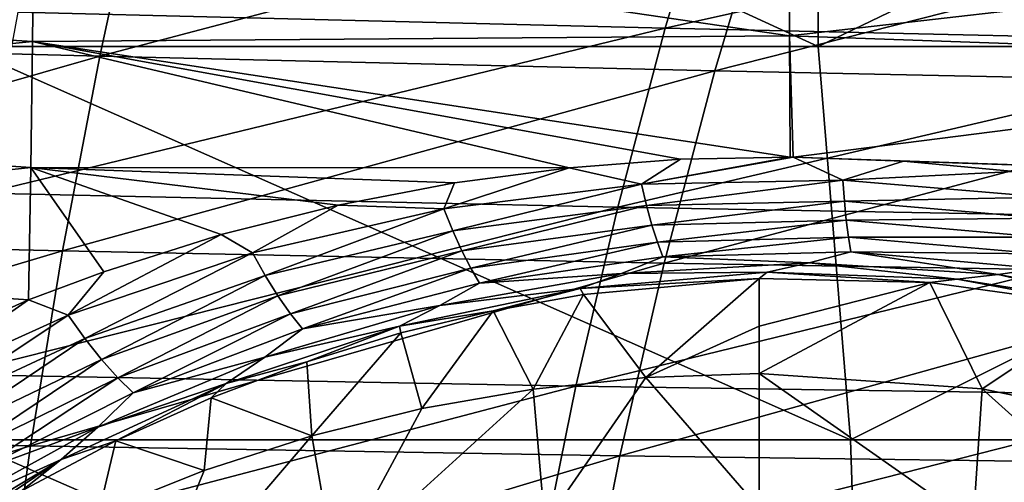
# Model space of a CAD drawing. Header units: metres. Extents: x -82 to 113, y -109 to 109.
# Tile 168 of 256: x 42.06 to 49.97, y 12.3 to 16.02. Entities that reach past the tile are written whole.
import ezdxf

# ---------------------------------------------------------------- set-up
doc = ezdxf.new("R2010")
doc.units = ezdxf.units.M
doc.layers.add('solid_20_382_013_XXX', color=7, linetype='CONTINUOUS')

msp = doc.modelspace()

# ---------------------------------------------------------------- linework, layer by layer
at = {"layer": 'solid_20_382_013_XXX'}
for points in [[(48.475647, 15.806561, -23.573009), (41.591419, 18.968506, -23.438208), (41.591419, 15.806561, -23.438208)], [(48.465816, 18.968506, -23.574236), (41.591419, 18.968506, -23.438208), (48.475647, 15.806561, -23.573009)], [(55.043873, 18.968506, -23.734625), (48.465816, 18.968506, -23.574236), (48.475647, 15.806561, -23.573009)], [(55.043873, 18.968506, -23.734625), (48.475647, 15.806561, -23.573009), (55.062721, 15.806561, -23.731899)], [(38.00824, 17.435955, 31.452864), (37.801136, 15.85452, 31.602943), (43.039913, 17.291883, 31.439495)], [(42.044674, 16.081171, 27.514116), (47.672188, 17.386143, 27.670172), (47.246895, 15.952261, 27.53977)], [(47.246895, 15.952261, 27.53977), (47.672188, 17.386143, 27.670172), (53.046024, 17.247021, 27.696278)], [(37.801136, 15.85452, 31.602943), (42.700611, 15.728193, 31.58433), (43.039913, 17.291883, 31.439495)], [(43.039913, 17.291883, 31.439495), (42.700611, 15.728193, 31.58433), (48.106102, 17.153416, 31.420027)], [(47.246895, 15.952261, 27.53977), (53.046024, 17.247021, 27.696278), (52.515015, 15.836359, 27.575722)], [(42.700611, 15.728193, 31.58433), (47.645809, 15.6108, 31.557241), (48.106102, 17.153416, 31.420027)], [(48.106102, 17.153416, 31.420027), (47.645809, 15.6108, 31.557241), (53.22187, 17.024454, 31.393061)], [(47.645809, 15.6108, 31.557241), (52.655617, 15.505484, 31.520124), (53.22187, 17.024454, 31.393061)], [(42.170876, 16.787889, -48.828926), (42.15913, 15.84649, -49.54668), (36.076691, 16.228729, -50.220959)], [(48.245644, 15.893184, -48.600021), (42.15913, 15.84649, -49.54668), (42.170876, 16.787889, -48.828926)], [(48.239353, 16.800251, -47.899849), (48.245644, 15.893184, -48.600021), (42.170876, 16.787889, -48.828926)], [(54.251846, 16.581253, -47.1875), (48.245644, 15.893184, -48.600021), (48.239353, 16.800251, -47.899849)], [(54.251846, 16.581253, -47.1875), (54.273571, 15.679944, -47.865063), (48.245644, 15.893184, -48.600021)], [(42.15913, 15.84649, -49.54668), (36.048725, 15.238114, -50.89814), (36.076691, 16.228729, -50.220959)], [(41.773964, 14.625619, 27.388527), (42.044674, 16.081171, 27.514116), (47.246895, 15.952261, 27.53977)], [(41.773964, 14.625619, 27.388527), (47.246895, 15.952261, 27.53977), (46.865597, 14.515659, 27.420824)], [(46.865597, 14.515659, 27.420824), (47.246895, 15.952261, 27.53977), (52.515015, 15.836359, 27.575722)], [(42.15913, 15.84649, -49.54668), (42.147999, 14.832211, -50.185741), (36.048725, 15.238114, -50.89814)], [(37.801136, 15.85452, 31.602943), (37.62022, 14.272354, 31.738674), (42.700611, 15.728193, 31.58433)], [(46.475124, 14.83163, -49.535923), (42.147999, 14.832211, -50.185741), (42.15913, 15.84649, -49.54668)], [(48.245644, 15.893184, -48.600021), (48.251186, 14.916718, -49.224953), (42.15913, 15.84649, -49.54668)], [(47.369476, 14.899031, -49.364948), (46.475124, 14.83163, -49.535923), (42.15913, 15.84649, -49.54668)], [(48.251186, 14.916718, -49.224953), (47.369476, 14.899031, -49.364948), (42.15913, 15.84649, -49.54668)], [(46.865597, 14.515659, 27.420824), (52.515015, 15.836359, 27.575722), (52.035126, 14.420863, 27.465755)], [(48.274277, 14.916526, -49.221672), (48.251186, 14.916718, -49.224953), (48.245644, 15.893184, -48.600021)], [(54.273571, 15.679944, -47.865063), (48.274277, 14.916526, -49.221672), (48.245644, 15.893184, -48.600021)], [(48.735378, 12.644617, -23.577194), (41.591419, 15.806561, -23.438208), (41.591419, 12.644617, -23.438208)], [(48.475647, 15.806561, -23.573009), (41.591419, 15.806561, -23.438208), (48.735378, 12.644617, -23.577194)], [(55.062721, 15.806561, -23.731899), (48.475647, 15.806561, -23.573009), (48.735378, 12.644617, -23.577194)], [(55.062721, 15.806561, -23.731899), (48.735378, 12.644617, -23.577194), (55.559502, 12.644617, -23.741938)], [(37.62022, 14.272354, 31.738674), (42.40184, 14.162844, 31.715265), (42.700611, 15.728193, 31.58433)], [(42.700611, 15.728193, 31.58433), (42.40184, 14.162844, 31.715265), (47.645809, 15.6108, 31.557241)], [(54.273571, 15.679944, -47.865063), (54.293026, 14.709075, -48.4702), (48.274277, 14.916526, -49.221672)], [(42.40184, 14.162844, 31.715265), (47.237526, 14.064826, 31.681248), (47.645809, 15.6108, 31.557241)], [(47.645809, 15.6108, 31.557241), (47.237526, 14.064826, 31.681248), (52.655617, 15.505484, 31.520124)], [(47.237526, 14.064826, 31.681248), (52.14893, 13.980773, 31.634966), (52.655617, 15.505484, 31.520124)], [(42.147999, 14.832211, -50.185741), (36.023121, 14.177452, -51.496174), (36.048725, 15.238114, -50.89814)], [(47.054218, 14.698206, -49.541512), (46.475124, 14.83163, -49.535923), (47.369476, 14.899031, -49.364948)], [(47.054218, 14.698206, -49.541512), (47.369476, 14.899031, -49.364948), (48.251186, 14.916718, -49.224953)], [(47.054218, 14.698206, -49.541512), (48.251186, 14.916718, -49.224953), (48.274277, 14.916526, -49.221672)], [(47.054218, 14.698206, -49.541512), (48.274277, 14.916526, -49.221672), (48.673916, 14.73164, -49.284138)], [(54.293026, 14.709075, -48.4702), (49.162331, 14.883785, -49.110653), (48.274277, 14.916526, -49.221672)], [(48.673916, 14.73164, -49.284138), (48.274277, 14.916526, -49.221672), (49.162331, 14.883785, -49.110653)], [(48.673916, 14.73164, -49.284138), (49.162331, 14.883785, -49.110653), (50.054131, 14.801716, -49.027931)], [(54.293026, 14.709075, -48.4702), (50.054131, 14.801716, -49.027931), (49.162331, 14.883785, -49.110653)], [(42.147999, 14.832211, -50.185741), (42.127342, 13.768498, -50.738091), (36.023121, 14.177452, -51.496174)], [(42.73317, 13.994851, -50.538036), (42.127342, 13.768498, -50.738091), (42.147999, 14.832211, -50.185741)], [(43.675762, 14.294066, -50.245655), (42.73317, 13.994851, -50.538036), (42.147999, 14.832211, -50.185741)], [(44.616272, 14.531604, -49.979229), (43.675762, 14.294066, -50.245655), (42.147999, 14.832211, -50.185741)], [(45.551712, 14.710028, -49.741726), (44.616272, 14.531604, -49.979229), (42.147999, 14.832211, -50.185741)], [(46.475124, 14.83163, -49.535923), (45.551712, 14.710028, -49.741726), (42.147999, 14.832211, -50.185741)], [(45.46769, 14.500369, -49.88715), (45.551712, 14.710028, -49.741726), (46.475124, 14.83163, -49.535923)], [(45.46769, 14.500369, -49.88715), (46.475124, 14.83163, -49.535923), (47.054218, 14.698206, -49.541512)], [(48.673916, 14.73164, -49.284138), (50.054131, 14.801716, -49.027931), (50.300503, 14.593628, -49.126293)], [(47.054218, 14.698206, -49.541512), (48.673916, 14.73164, -49.284138), (47.095757, 14.527207, -49.675789)], [(48.673916, 14.73164, -49.284138), (48.686531, 14.563854, -49.419949), (47.095757, 14.527207, -49.675789)], [(48.673916, 14.73164, -49.284138), (50.300503, 14.593628, -49.126293), (48.686531, 14.563854, -49.419949)], [(45.46769, 14.500369, -49.88715), (44.616272, 14.531604, -49.979229), (45.551712, 14.710028, -49.741726)], [(45.46769, 14.500369, -49.88715), (47.054218, 14.698206, -49.541512), (45.53931, 14.324804, -50.018929)], [(47.054218, 14.698206, -49.541512), (47.095757, 14.527207, -49.675789), (45.53931, 14.324804, -50.018929)], [(41.536518, 13.168791, 27.274988), (41.773964, 14.625619, 27.388527), (46.865597, 14.515659, 27.420824)], [(47.095757, 14.527207, -49.675789), (48.686531, 14.563854, -49.419949), (47.138927, 14.370673, -49.830547)], [(48.686531, 14.563854, -49.419949), (48.701778, 14.409953, -49.575089), (47.138927, 14.370673, -49.830547)], [(50.300503, 14.593628, -49.126293), (50.283051, 14.427232, -49.263271), (48.686531, 14.563854, -49.419949)], [(48.686531, 14.563854, -49.419949), (50.283051, 14.427232, -49.263271), (48.701778, 14.409953, -49.575089)], [(41.536518, 13.168791, 27.274988), (46.865597, 14.515659, 27.420824), (46.528297, 13.076337, 27.313337)], [(43.927647, 14.146468, -50.301891), (43.675762, 14.294066, -50.245655), (44.616272, 14.531604, -49.979229)], [(43.927647, 14.146468, -50.301891), (44.616272, 14.531604, -49.979229), (45.46769, 14.500369, -49.88715)], [(43.927647, 14.146468, -50.301891), (45.46769, 14.500369, -49.88715), (44.030376, 13.965584, -50.42997)], [(45.46769, 14.500369, -49.88715), (45.53931, 14.324804, -50.018929), (44.030376, 13.965584, -50.42997)], [(45.53931, 14.324804, -50.018929), (47.095757, 14.527207, -49.675789), (45.611778, 14.164461, -50.173538)], [(47.095757, 14.527207, -49.675789), (47.138927, 14.370673, -49.830547), (45.611778, 14.164461, -50.173538)], [(46.528297, 13.076337, 27.313337), (46.865597, 14.515659, 27.420824), (52.035126, 14.420863, 27.465755)], [(46.528297, 13.076337, 27.313337), (52.035126, 14.420863, 27.465755), (51.606358, 13.000532, 27.366379)], [(47.138927, 14.370673, -49.830547), (48.701778, 14.409953, -49.575089), (47.183022, 14.232001, -50.003231)], [(48.701778, 14.409953, -49.575089), (48.719402, 14.273109, -49.74712), (47.183022, 14.232001, -50.003231)], [(50.283051, 14.427232, -49.263271), (50.269386, 14.274458, -49.419636), (48.701778, 14.409953, -49.575089)], [(48.701778, 14.409953, -49.575089), (50.269386, 14.274458, -49.419636), (48.719402, 14.273109, -49.74712)], [(45.611778, 14.164461, -50.173538), (47.138927, 14.370673, -49.830547), (45.683743, 14.023162, -50.348232)], [(47.138927, 14.370673, -49.830547), (47.183022, 14.232001, -50.003231), (45.683743, 14.023162, -50.348232)], [(37.62022, 14.272354, 31.738674), (37.465496, 12.689458, 31.860056), (42.40184, 14.162844, 31.715265)], [(42.446358, 13.645731, -50.765659), (42.73317, 13.994851, -50.538036), (43.675762, 14.294066, -50.245655)], [(42.446358, 13.645731, -50.765659), (43.675762, 14.294066, -50.245655), (43.927647, 14.146468, -50.301891)], [(44.030376, 13.965584, -50.42997), (45.53931, 14.324804, -50.018929), (44.133469, 13.80081, -50.584328)], [(45.53931, 14.324804, -50.018929), (45.611778, 14.164461, -50.173538), (44.133469, 13.80081, -50.584328)], [(47.183022, 14.232001, -50.003231), (48.719402, 14.273109, -49.74712), (47.227303, 14.114199, -50.1908)], [(48.719402, 14.273109, -49.74712), (48.739086, 14.156143, -49.933147), (47.227303, 14.114199, -50.1908)], [(50.269386, 14.274458, -49.419636), (50.259743, 14.13846, -49.592918), (48.719402, 14.273109, -49.74712)], [(48.719402, 14.273109, -49.74712), (50.259743, 14.13846, -49.592918), (48.739086, 14.156143, -49.933147)], [(42.127342, 13.768498, -50.738091), (40.886005, 13.214631, -51.173935), (36.023121, 14.177452, -51.496174)], [(45.683743, 14.023162, -50.348232), (47.183022, 14.232001, -50.003231), (45.753834, 13.904282, -50.539684)], [(47.183022, 14.232001, -50.003231), (47.227303, 14.114199, -50.1908), (45.753834, 13.904282, -50.539684)], [(37.465496, 12.689458, 31.860056), (42.143604, 12.595835, 31.832302), (42.40184, 14.162844, 31.715265)], [(42.40184, 14.162844, 31.715265), (42.143604, 12.595835, 31.832302), (47.237526, 14.064826, 31.681248)], [(42.446358, 13.645731, -50.765659), (43.927647, 14.146468, -50.301891), (42.580708, 13.459265, -50.888657)], [(43.927647, 14.146468, -50.301891), (44.030376, 13.965584, -50.42997), (42.580708, 13.459265, -50.888657)], [(44.133469, 13.80081, -50.584328), (45.611778, 14.164461, -50.173538), (44.234627, 13.656567, -50.761978)], [(45.611778, 14.164461, -50.173538), (45.683743, 14.023162, -50.348232), (44.234627, 13.656567, -50.761978)], [(45.753834, 13.904282, -50.539684), (47.227303, 14.114199, -50.1908), (46.8946, 13.980982, -50.472263)], [(47.227303, 14.114199, -50.1908), (48.402351, 14.066882, -50.181831), (46.8946, 13.980982, -50.472263)], [(47.227303, 14.114199, -50.1908), (48.739086, 14.156143, -49.933147), (48.402351, 14.066882, -50.181831)], [(48.739086, 14.156143, -49.933147), (49.923031, 13.971863, -50.002571), (48.402351, 14.066882, -50.181831)], [(48.739086, 14.156143, -49.933147), (50.254261, 14.022042, -49.780216), (49.923031, 13.971863, -50.002571)], [(50.259743, 14.13846, -49.592918), (50.254261, 14.022042, -49.780216), (48.739086, 14.156143, -49.933147)], [(42.143604, 12.595835, 31.832302), (46.881245, 12.515496, 31.792044), (47.237526, 14.064826, 31.681248)], [(44.234627, 13.656567, -50.761978), (45.683743, 14.023162, -50.348232), (44.331554, 13.536736, -50.959194)], [(45.683743, 14.023162, -50.348232), (45.753834, 13.904282, -50.539684), (44.331554, 13.536736, -50.959194)], [(47.237526, 14.064826, 31.681248), (46.881245, 12.515496, 31.792044), (52.14893, 13.980773, 31.634966)], [(48.065731, 13.990696, -50.446335), (46.8946, 13.980982, -50.472263), (48.402351, 14.066882, -50.181831)], [(49.59296, 13.936718, -50.236622), (48.065731, 13.990696, -50.446335), (48.402351, 14.066882, -50.181831)], [(49.59296, 13.936718, -50.236622), (48.402351, 14.066882, -50.181831), (49.923031, 13.971863, -50.002571)], [(50.254261, 14.022042, -49.780216), (51.423882, 13.696403, -49.928936), (49.923031, 13.971863, -50.002571)], [(42.446358, 13.645731, -50.765659), (42.127342, 13.768498, -50.738091), (42.73317, 13.994851, -50.538036)], [(42.580708, 13.459265, -50.888657), (44.030376, 13.965584, -50.42997), (42.715019, 13.289825, -51.042427)], [(44.030376, 13.965584, -50.42997), (44.133469, 13.80081, -50.584328), (42.715019, 13.289825, -51.042427)], [(45.753834, 13.904282, -50.539684), (46.8946, 13.980982, -50.472263), (45.433258, 13.725027, -50.853928)], [(46.562386, 13.860594, -50.772186), (45.433258, 13.725027, -50.853928), (46.8946, 13.980982, -50.472263)], [(48.065731, 13.990696, -50.446335), (46.562386, 13.860594, -50.772186), (46.8946, 13.980982, -50.472263)], [(48.000114, 13.939929, -50.669399), (46.562386, 13.860594, -50.772186), (48.065731, 13.990696, -50.446335)], [(48.000114, 13.939929, -50.669399), (46.589565, 13.812013, -50.987495), (46.562386, 13.860594, -50.772186)], [(47.090561, 13.1449, -55), (46.589565, 13.812013, -50.987495), (48.000114, 13.939929, -50.669399)], [(46.881245, 12.515496, 31.792044), (51.701805, 12.45032, 31.737581), (52.14893, 13.980773, 31.634966)], [(48.000111, 13.558128, -52.834698), (47.090561, 13.1449, -55), (48.000114, 13.939929, -50.669399)], [(48.000111, 13.558128, -52.834698), (48.000114, 13.939929, -50.669399), (49.372826, 13.908486, -50.464409)], [(49.372826, 13.908486, -50.464409), (48.000114, 13.939929, -50.669399), (48.065731, 13.990696, -50.446335)], [(49.372826, 13.908486, -50.464409), (48.065731, 13.990696, -50.446335), (49.59296, 13.936718, -50.236622)], [(50.785378, 13.714365, -50.360699), (49.372826, 13.908486, -50.464409), (49.59296, 13.936718, -50.236622)], [(51.104702, 13.696661, -50.142944), (49.59296, 13.936718, -50.236622), (49.923031, 13.971863, -50.002571)], [(50.785378, 13.714365, -50.360699), (49.59296, 13.936718, -50.236622), (51.104702, 13.696661, -50.142944)], [(51.104702, 13.696661, -50.142944), (49.923031, 13.971863, -50.002571), (51.423882, 13.696403, -49.928936)], [(44.331554, 13.536736, -50.959194), (45.753834, 13.904282, -50.539684), (45.433258, 13.725027, -50.853928)], [(46.562386, 13.860594, -50.772186), (45.111126, 13.558642, -51.189823), (45.433258, 13.725027, -50.853928)], [(45.862217, 13.681772, -51.192005), (45.111126, 13.558642, -51.189823), (46.562386, 13.860594, -50.772186)], [(46.589565, 13.812013, -50.987495), (45.862217, 13.681772, -51.192005), (46.562386, 13.860594, -50.772186)], [(48, 13.176327, -55), (49.372826, 13.908486, -50.464409), (49.794132, 13.053609, -55)], [(48.000111, 13.558128, -52.834698), (49.372826, 13.908486, -50.464409), (48, 13.176327, -55)], [(49.794132, 13.053609, -55), (49.372826, 13.908486, -50.464409), (50.785378, 13.714365, -50.360699)], [(42.715019, 13.289825, -51.042427), (44.133469, 13.80081, -50.584328), (42.845737, 13.142598, -51.223743)], [(44.133469, 13.80081, -50.584328), (44.234627, 13.656567, -50.761978), (42.845737, 13.142598, -51.223743)], [(46.18549, 13.050792, -55), (45.862217, 13.681772, -51.192005), (46.589565, 13.812013, -50.987495)], [(46.18549, 13.050792, -55), (46.589565, 13.812013, -50.987495), (47.090561, 13.1449, -55)], [(41.037212, 13.00866, -51.256275), (40.886005, 13.214631, -51.173935), (42.127342, 13.768498, -50.738091)], [(41.037212, 13.00866, -51.256275), (42.127342, 13.768498, -50.738091), (42.446358, 13.645731, -50.765659)], [(44.331554, 13.536736, -50.959194), (45.433258, 13.725027, -50.853928), (44.026653, 13.3093, -51.305889)], [(45.111126, 13.558642, -51.189823), (44.026653, 13.3093, -51.305889), (45.433258, 13.725027, -50.853928)], [(49.794132, 13.053609, -55), (50.785378, 13.714365, -50.360699), (51.554924, 12.687715, -55)], [(41.037212, 13.00866, -51.256275), (42.446358, 13.645731, -50.765659), (41.203552, 12.817205, -51.37249)], [(42.446358, 13.645731, -50.765659), (42.580708, 13.459265, -50.888657), (41.203552, 12.817205, -51.37249)], [(42.845737, 13.142598, -51.223743), (44.234627, 13.656567, -50.761978), (42.969345, 13.02212, -51.428364)], [(44.234627, 13.656567, -50.761978), (44.331554, 13.536736, -50.959194), (42.969345, 13.02212, -51.428364)], [(45.862217, 13.681772, -51.192005), (45.120678, 13.502762, -51.42701), (45.111126, 13.558642, -51.189823)], [(45.288944, 12.894408, -55), (45.120678, 13.502762, -51.42701), (45.862217, 13.681772, -51.192005)], [(45.288944, 12.894408, -55), (45.862217, 13.681772, -51.192005), (46.18549, 13.050792, -55)], [(42.969345, 13.02212, -51.428364), (44.331554, 13.536736, -50.959194), (44.026653, 13.3093, -51.305889)], [(45.111126, 13.558642, -51.189823), (43.717514, 13.095732, -51.676884), (44.026653, 13.3093, -51.305889)], [(44.365032, 13.27074, -51.692314), (43.717514, 13.095732, -51.676884), (45.111126, 13.558642, -51.189823)], [(45.120678, 13.502762, -51.42701), (44.365032, 13.27074, -51.692314), (45.111126, 13.558642, -51.189823)], [(48.000111, 13.558128, -52.834698), (48, 13.176327, -55), (47.090561, 13.1449, -55)], [(41.203552, 12.817205, -51.37249), (42.580708, 13.459265, -50.888657), (41.369308, 12.643424, -51.525028)], [(42.580708, 13.459265, -50.888657), (42.715019, 13.289825, -51.042427), (41.369308, 12.643424, -51.525028)], [(44.405457, 12.676547, -55), (44.365032, 13.27074, -51.692314), (45.120678, 13.502762, -51.42701)], [(44.405457, 12.676547, -55), (45.120678, 13.502762, -51.42701), (45.288944, 12.894408, -55)], [(42.969345, 13.02212, -51.428364), (44.026653, 13.3093, -51.305889), (42.684578, 12.745756, -51.804546)], [(43.717514, 13.095732, -51.676884), (42.684578, 12.745756, -51.804546), (44.026653, 13.3093, -51.305889)], [(41.369308, 12.643424, -51.525028), (42.715019, 13.289825, -51.042427), (41.529343, 12.493441, -51.710415)], [(42.715019, 13.289825, -51.042427), (42.845737, 13.142598, -51.223743), (41.529343, 12.493441, -51.710415)], [(44.365032, 13.27074, -51.692314), (43.597622, 12.98157, -51.986214), (43.717514, 13.095732, -51.676884)], [(44.405457, 12.676547, -55), (43.597622, 12.98157, -51.986214), (44.365032, 13.27074, -51.692314)], [(41.33234, 11.71069, 27.173502), (41.536518, 13.168791, 27.274988), (46.528297, 13.076337, 27.313337)], [(41.529343, 12.493441, -51.710415), (42.845737, 13.142598, -51.223743), (41.678627, 12.372597, -51.923798)], [(42.845737, 13.142598, -51.223743), (42.969345, 13.02212, -51.428364), (41.678627, 12.372597, -51.923798)], [(46.278938, 11.970406, -55), (46.18549, 13.050792, -55), (47.090561, 13.1449, -55)], [(47.999931, 12.093496, -55), (46.278938, 11.970406, -55), (47.090561, 13.1449, -55)], [(47.999931, 12.093496, -55), (47.090561, 13.1449, -55), (48, 13.176327, -55)], [(49.720966, 11.970419, -55), (47.999931, 12.093496, -55), (48, 13.176327, -55)], [(49.720966, 11.970419, -55), (48, 13.176327, -55), (49.794132, 13.053609, -55)], [(41.33234, 11.71069, 27.173502), (46.528297, 13.076337, 27.313337), (46.234989, 11.634294, 27.217308)], [(43.717514, 13.095732, -51.676884), (42.391273, 12.484498, -52.207409), (42.684578, 12.745756, -51.804546)], [(42.82896, 12.634684, -52.302784), (42.391273, 12.484498, -52.207409), (43.717514, 13.095732, -51.676884)], [(43.597622, 12.98157, -51.986214), (42.82896, 12.634684, -52.302784), (43.717514, 13.095732, -51.676884)], [(46.234989, 11.634294, 27.217308), (46.528297, 13.076337, 27.313337), (51.606358, 13.000532, 27.366379)], [(41.678627, 12.372597, -51.923798), (42.969345, 13.02212, -51.428364), (42.684578, 12.745756, -51.804546)], [(43.53899, 12.398186, -55), (42.82896, 12.634684, -52.302784), (43.597622, 12.98157, -51.986214)], [(43.53899, 12.398186, -55), (43.597622, 12.98157, -51.986214), (44.405457, 12.676547, -55)], [(44.59285, 11.603619, -55), (45.288944, 12.894408, -55), (46.18549, 13.050792, -55)], [(46.278938, 11.970406, -55), (44.59285, 11.603619, -55), (46.18549, 13.050792, -55)], [(46.234989, 11.634294, 27.217308), (51.606358, 13.000532, 27.366379), (51.22871, 11.575367, 27.277592)], [(51.40707, 11.603642, -55), (49.720966, 11.970419, -55), (49.794132, 13.053609, -55)], [(51.40707, 11.603642, -55), (49.794132, 13.053609, -55), (51.554924, 12.687715, -55)], [(44.59285, 11.603619, -55), (44.405457, 12.676547, -55), (45.288944, 12.894408, -55)], [(41.678627, 12.372597, -51.923798), (42.684578, 12.745756, -51.804546), (41.417, 12.046617, -52.324837)], [(42.391273, 12.484498, -52.207409), (41.417, 12.046617, -52.324837), (42.684578, 12.745756, -51.804546)], [(37.465496, 12.689458, 31.860056), (37.336956, 11.105831, 31.967087), (42.143604, 12.595835, 31.832302)], [(42.976105, 11.000593, -55), (43.53899, 12.398186, -55), (44.405457, 12.676547, -55)], [(44.59285, 11.603619, -55), (42.976105, 11.000593, -55), (44.405457, 12.676547, -55)], [(37.336956, 11.105831, 31.967087), (41.925903, 11.027164, 31.935442), (42.143604, 12.595835, 31.832302)], [(48.840004, 9.482673, -23.577991), (41.591419, 12.644617, -23.438208), (41.591419, 11.055748, -23.438208)], [(48.735378, 12.644617, -23.577194), (41.591419, 12.644617, -23.438208), (48.840004, 9.482673, -23.577991)], [(42.143604, 12.595835, 31.832302), (41.925903, 11.027164, 31.935442), (46.881245, 12.515496, 31.792044)], [(42.82896, 12.634684, -52.302784), (42.070004, 12.231756, -52.634617), (42.391273, 12.484498, -52.207409)], [(42.693958, 12.060739, -55), (42.070004, 12.231756, -52.634617), (42.82896, 12.634684, -52.302784)], [(42.693958, 12.060739, -55), (42.82896, 12.634684, -52.302784), (43.53899, 12.398186, -55)], [(55.559502, 12.644617, -23.741938), (48.735378, 12.644617, -23.577194), (48.840004, 9.482673, -23.577991)], [(55.559502, 12.644617, -23.741938), (48.840004, 9.482673, -23.577991), (55.759399, 9.482673, -23.744127)], [(41.925903, 11.027164, 31.935442), (46.576965, 10.962809, 31.889629), (46.881245, 12.515496, 31.792044)], [(46.881245, 12.515496, 31.792044), (46.576965, 10.962809, 31.889629), (51.701805, 12.45032, 31.737581)], [(42.391273, 12.484498, -52.207409), (41.141834, 11.736334, -52.754269), (41.417, 12.046617, -52.324837)], [(41.32972, 11.775642, -52.973793), (41.141834, 11.736334, -52.754269), (42.391273, 12.484498, -52.207409)], [(42.070004, 12.231756, -52.634617), (41.32972, 11.775642, -52.973793), (42.391273, 12.484498, -52.207409)], [(46.576965, 10.962809, 31.889629), (51.314243, 10.914125, 31.827974), (51.701805, 12.45032, 31.737581)], [(42.976105, 11.000593, -55), (42.693958, 12.060739, -55), (43.53899, 12.398186, -55)]]:
    msp.add_3dface(points, dxfattribs=at)

doc.saveas('drawing.dxf')
